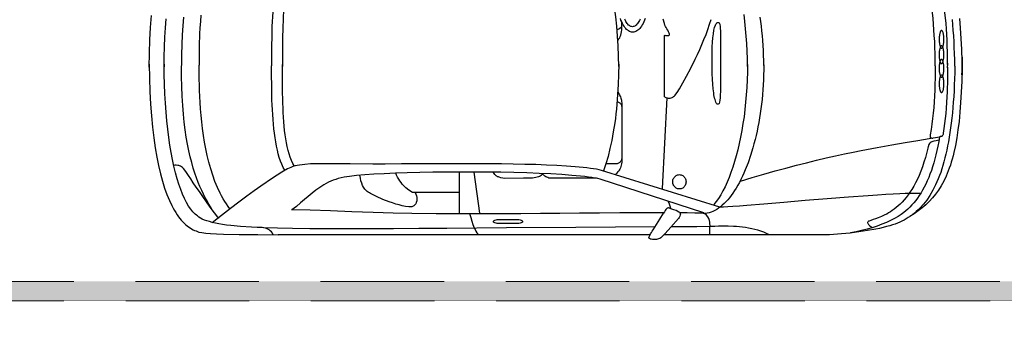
# Model space of a CAD drawing. Header units: millimetres. Extents: x 747415 to 1601423, y -236173 to 551995.
# Tile 38 of 256: x 937248 to 942312, y 6281 to 7826. Entities that reach past the tile are written whole.
import ezdxf

# ---------------------------------------------------------------- set-up
doc = ezdxf.new("R2010")
doc.units = ezdxf.units.MM
doc.header["$LTSCALE"] = 100
doc.header["$MEASUREMENT"] = 0
doc.linetypes.add('DASHED2', pattern=[9.525, 6.35, -3.175])
doc.layers.get('0').update_dxf_attribs({"linetype": 'CONTINUOUS', "lineweight": 0})
doc.layers.add('T--A9072_BELIJNING', color=7, linetype='CONTINUOUS', lineweight=0, true_color=0xffffff)
for name, color, linetype, lineweight in [('T--L9041_VERHARDING_Trottoir', 8, 'CONTINUOUS', 0), ('T--L9042_BEPLANTING', 90, 'CONTINUOUS', 0), ('T--L9067_BEHEERVOORZIENING_Belijning', 7, 'DASHED2', 0)]:
    doc.layers.add(name, color=color, linetype=linetype, lineweight=lineweight)
doc.layers.add('T--L9082_INRICHTING_SPECIFIEK_Auto', color=8, linetype='CONTINUOUS')

# ---------------------------------------------------------------- blocks, each defined once
blk = doc.blocks.new('auto17')
for p, q in [((703.6, 867.6), (1533.8, 867.6)), ((1604.8, 867.6), (3518.7, 867.6)), ((2512.2, 544.6), (2482.2, 756.8)), ((2587.5, 547), (2587.5, 756.8)), ((1540.9, 629.4), (1516.7, 162.7)), ((2588.4, 650.5), (2814.7, 650.5)), ((115.7, 361.8), (115.3, 362.7)), ((75.7, 9.3), (75.7, -1.4)), ((75.7, -15.2), (75.7, -2.9))]:
    blk.add_line(p, q)
for points in [[(576.9, 858.3), (598.7, 860.7), (620.2, 862.7), (641.6, 864.7), (662.6, 866.1), (683, 867.1), (703.1, 867.6)], [(991.7, 867.6), (1006, 860.7), (1020.8, 854.4), (1036, 849), (1051.3, 844.1), (1067, 839.6), (1082.7, 836.2), (1098.4, 833.3), (1114.1, 830.3), (1129.9, 828.4), (1145.6, 826.9), (1160.8, 825.4), (1175.6, 824.5), (1204.2, 823.5), (1230.4, 823), (1253.2, 823.5), (1272.8, 824.5), (1288, 824.9), (1297.5, 825.4), (1364.2, 825.9), (1429.9, 826.4), (1494.7, 826.4)], [(1297.1, 866.6), (1297.5, 856.8), (1297.5, 847.5), (1297.1, 838.2), (1297.1, 828.9), (1296.6, 820), (1297.1, 810.7), (1298, 801.9), (1300.4, 793.1), (1303.7, 784.3), (1308.5, 775.4), (1315.6, 767.1), (1324.7, 758.3)], [(1499.5, 732.3), (1484.7, 737.2), (1471.9, 741.6), (1458.1, 748.5), (1454.7, 750.4), (1452.3, 752.9), (1450.9, 755.8), (1450, 758.8), (1449.5, 762.2), (1450, 765.6), (1451.9, 772), (1455.2, 778.9), (1459.5, 784.3), (1498.1, 827.9), (1527.1, 860.7), (1544.8, 878.4), (1550, 882.3), (1555.7, 885.7), (1561.4, 888.2), (1567.2, 890.1), (1572.8, 891.6), (1578.1, 892.1), (1585.2, 892.1), (1592.4, 891.6), (1599.5, 890.1), (1602.9, 889.7), (1605.3, 888.7), (1607.6, 887.2), (1609.5, 885.7), (1610.5, 884.3), (1611, 882.8), (1610, 877.4), (1607.1, 870.5), (1602.9, 863.2), (1598.1, 855.3), (1593.8, 848.5), (1590, 842.6), (1572.4, 814.1), (1555.7, 786.7), (1536.7, 755.8)], [(2534.6, 758.3), (2527, 778.4), (2521.2, 797), (2516, 814.1), (2513.2, 823), (2509.8, 831.3), (2505.5, 839.6), (2501.2, 848.5), (2495.5, 857.3), (2488.4, 866.1)], [(4181.3, -9.3), (4179.9, 62.7), (4177.5, 130.9), (4173.7, 195.1), (4169.4, 256.4), (4163.7, 314.2), (4157.5, 368.1), (4149.9, 419.6), (4141.8, 467.6), (4132.7, 511.7), (4123.2, 553.9), (4112.7, 592.1), (4101.7, 627.4), (4089.8, 660.7), (4077.4, 690.6), (4064.6, 717.6), (4057.9, 730.4), (4051.3, 742.1), (4044.6, 753.4), (4037.5, 764.2), (4030.8, 774.4), (4023.6, 783.3), (4016, 792.1), (4008.9, 800.4), (4001.2, 807.8), (3994.1, 815.1), (3986.5, 821.5), (3978.9, 826.9), (3971.2, 832.3), (3963.6, 836.7), (3955.5, 841.1), (3947.9, 844.6), (3940.3, 847.5), (3932.2, 850), (3925.5, 853.4), (3911.2, 856.3), (3890.8, 858.8), (3865.5, 860.7), (3835, 862.2), (3799.3, 863.7), (3718.3, 865.6), (3623, 866.6), (3517.8, 867.6)], [(3543, 867.1), (3547.8, 858.8), (3553, 852.4), (3558.7, 846.5), (3564.9, 842.1), (3571.1, 838.2), (3577.8, 835.2), (3584.9, 833.3), (3592.6, 831.3), (3600.6, 830.3), (3608.8, 829.8), (3617.8, 829.3), (3626.8, 829.3)], [(37.6, 1), (38.1, 33.9), (39, 66.2), (40.5, 97.1), (41.9, 127.5), (43.8, 156.8), (45.7, 185.8), (48.1, 213.7), (50.5, 241.2), (53.3, 267.1), (56.2, 293.1), (59.5, 318.1), (62.9, 342.1), (66.7, 365.7), (70.5, 388.7), (74.8, 410.8), (79.1, 431.8), (83.8, 452.9), (88.6, 472.5), (93.8, 492.1), (99.1, 510.7), (104.8, 528.9), (110.5, 546.5), (116.7, 563.2), (123.3, 579.4), (136.7, 610.3), (151, 638.7), (166.2, 664.7), (182.4, 688.7), (199.6, 710.3), (217.7, 730.4), (226.7, 739.2), (236.7, 748), (246.2, 756.3), (256.3, 764.2), (266.7, 771.5), (277.2, 778.9), (287.7, 785.2), (298.6, 791.6), (310.1, 797), (321.5, 802.4), (333, 807.8), (344.9, 812.2), (357.7, 816.6), (372.5, 821), (388.7, 825.4), (405.8, 829.8), (424.9, 834.2), (444.4, 838.2), (486.3, 846), (531.1, 852.9), (576.9, 858.3)], [(116.2, 364.2), (120.5, 388.2), (124.8, 411.7), (130, 434.3), (135.2, 456.3), (140.5, 477.4), (146.2, 498), (152.4, 517.6), (158.6, 536.7), (165.7, 555.3), (172.4, 573), (179.6, 590.2), (187.2, 606.8), (195.3, 622.5), (203.4, 637.7), (211.9, 651.9), (220.5, 665.6), (229.6, 678.9), (239.1, 691.1), (248.6, 703.4), (258.6, 714.2), (268.6, 725), (279.1, 734.8), (290.1, 744.1), (301, 752.4), (314.4, 763.2), (330.1, 773.5), (348.2, 783.8), (368.2, 794.1), (389.6, 803.9), (413, 813.2), (437.3, 822.5), (463, 830.8), (489.6, 838.7), (517.3, 845.5), (545.9, 851.9), (574.4, 857.3)], [(121, 381.3), (133.4, 383.8), (145.3, 385.8), (155.7, 388.7), (160, 391.2), (164.3, 394.1), (168.1, 398), (171.5, 402.4), (173.8, 408.8), (175.8, 416.6), (175.8, 415.2), (182.4, 443.1), (189.6, 469.6), (196.7, 494.6), (204.8, 518.6), (212.9, 540.6), (221.5, 561.7), (230.5, 581.3), (239.6, 600), (249.1, 617.1), (258.6, 633.8), (268.6, 649), (278.6, 662.7), (288.6, 675.9), (298.6, 688.2), (308.7, 699), (319.1, 709.8), (329.1, 719.1), (339.6, 727.4), (349.6, 735.7), (359.6, 743.1), (369.2, 749.5), (378.7, 755.3), (388.2, 760.7), (397.7, 765.6), (415.4, 774), (431.5, 780.3), (445.9, 785.2), (458.7, 789.6), (469.7, 793.1), (477.8, 796.5), (481.1, 798), (483.5, 799.9), (484.9, 801.9), (486.3, 803.9), (486.3, 805.8), (485.8, 808.3), (482.5, 813.7), (475.4, 820.5), (463.5, 829.3)], [(1579.1, 826.9), (1986.8, 829.3), (2343.6, 831.8), (2651.3, 834.2), (2793.7, 835.7), (2924.7, 836.7), (3045.2, 837.2), (3158.6, 837.2), (3262.4, 837.2), (3355.8, 836.7), (3443.5, 835.7), (3522, 833.8), (3591.6, 831.3), (3655.9, 828.4), (3712.1, 824.5), (3760.7, 819.5), (3783.1, 817.1), (3804, 814.1), (3823.1, 811.2), (3840.7, 807.8), (3856.9, 803.9), (3871.7, 799.9), (3885.5, 796.1), (3897.4, 791.6), (3908.3, 786.7), (3917.9, 781.8), (3926, 776.4), (3933.1, 770.5), (3938.8, 766.1), (3945, 761.2), (3950.8, 755.8), (3956.5, 750), (3962.2, 743.1), (3967.4, 736.2), (3978.4, 720), (3989.3, 701.9), (3999.8, 681.3), (4009.8, 658.8), (4019.3, 634.3), (4028.9, 607.3), (4037.5, 578.9), (4046, 548), (4054.1, 515.2), (4061.7, 480.8), (4068.4, 444.6), (4075.1, 406.4), (4080.8, 366.7), (4086, 325), (4090.8, 281.8), (4094.6, 237.2), (4097.9, 191.2), (4100.8, 143.1), (4102.7, 93.6), (4103.7, 43.1), (4104.1, -9.3), (4104.1, 4.4), (4103.7, -48), (4102.7, -99), (4100.3, -148), (4097.9, -196), (4094.6, -242.6)], [(1.9, -49.5), (0.9, -44.6), (0, -32.3), (0, -16.2), (0, 0), (0, 12.2), (0.4, 17.7), (2.4, 77.9), (4.7, 134.3), (8.1, 187.2), (11.9, 237.2), (16.2, 284.3), (21.9, 327.9), (28.1, 369.6), (35.2, 408.3), (42.8, 444.1), (47.1, 461.3), (51.4, 477.9), (56.2, 493.6), (61, 509.3), (66.2, 524.5), (71.4, 538.7), (82.9, 566.1), (94.8, 591.6), (108.1, 615.6), (121.9, 637.7), (136.7, 658.3), (152.9, 677.9), (170, 696), (187.7, 713.2), (206.7, 728.9), (226.7, 744.6), (247.7, 759.3), (270.1, 773)], [(1246.1, 725), (1855.8, 536.7), (1867.7, 533.8), (1881, 530.8), (1896.3, 528.4), (1912.5, 525.9), (1930.1, 523.5), (1949.2, 521.5), (1990.1, 517.6), (2035.4, 514.2), (2085.4, 511.2), (2137.3, 508.8), (2192.6, 506.8), (2250.2, 505.4), (2309.3, 503.9), (2369.3, 503.4), (2430.3, 502.4), (2552.7, 501.9), (2671.3, 501.9), (2781.8, 502.9), (2883.8, 503.4), (2968.5, 503.9), (3030.9, 504.4), (3147.2, 503.4), (3242.4, 502.4), (3318.2, 502.4), (3352, 503.4), (3381.5, 505.9), (3407.7, 509.3), (3420.1, 511.2), (3431.1, 513.7), (3442, 517.1), (3452, 520.6), (3461.5, 524.5), (3470.1, 528.9), (3499.7, 546.1), (3546.3, 575.9), (3607.8, 618.1), (3642.1, 642.1), (3679.7, 669.5), (3720.7, 699.9), (3763.1, 732.3), (3808.8, 767.6), (3856.9, 805.8)], [(1535.7, 754.9), (1651.5, 754.9), (1760.5, 754.9), (1865.3, 755.8), (1967.8, 756.3), (2068.7, 757.3), (2168.8, 757.8), (2269.3, 758.8), (2372.7, 759.3), (2479.3, 759.7), (2589.4, 759.7), (2706.1, 759.3), (2830.9, 758.3), (2925.7, 756.3), (3030, 752.9), (3139.1, 749), (3248.1, 744.6), (3353.4, 741.1), (3450.1, 739.7)], [(2287.4, 809.3), (2383.6, 809.3), (2391.2, 808.8), (2397.4, 807.8), (2403.1, 806.3), (2407.4, 804.3), (2409.8, 801.9), (2410.8, 799.4), (2409.8, 796.5), (2407.4, 794.1), (2403.1, 792.1), (2397.4, 790.6), (2391.2, 789.6), (2383.6, 789.6), (2287.4, 789.6), (2280.2, 789.6), (2273.6, 790.6), (2268.3, 792.1), (2264, 794.1), (2261.6, 796.5), (2260.7, 799.4), (2261.6, 801.9), (2264, 804.3), (2268.3, 806.3), (2273.6, 807.8), (2280.2, 808.8), (2287.4, 809.3), (2287.4, 809.3)], [(3823.6, 782.8), (3845.9, 753.9), (3866.9, 725.4), (3886.9, 698), (3905.5, 671), (3923.1, 645.5), (3939.3, 622), (3954.6, 599.5), (3967.9, 579.9), (3979.4, 562.7), (3989.8, 547.5), (3998.4, 535.2), (4005.1, 527.4), (4010.3, 522), (4015.1, 518.1), (4019.8, 515.2), (4024.6, 512.7), (4028.9, 511.2), (4033.2, 510.3), (4041.7, 509.3), (4049.8, 509.8), (4057.4, 510.3)], [(1246.1, 724), (1240.8, 724.5), (1227, 724), (1205.1, 722.5), (1178.9, 720.5), (1146.1, 718.1), (1107, 715.2), (1019.8, 707.8), (917.9, 699.5), (807.4, 690.1), (695, 680.8), (584.9, 672), (483.5, 664.7), (436.3, 661.2), (393.4, 658.3), (355.3, 656.3), (321, 654.8), (293.4, 653.9), (272.5, 653.9), (213.9, 653.9)], [(1020.3, -6.4), (1020.3, 19.6), (1021.2, 45.6), (1022.2, 71.1), (1023.2, 96.6), (1025.1, 121.6), (1027, 146.6), (1029.3, 171.5), (1032.2, 195.6), (1035.1, 219.6), (1038.4, 243.6), (1042.2, 266.7), (1046.5, 289.7), (1050.3, 312.2), (1055.1, 334.8), (1059.8, 356.4), (1065.1, 377.9), (1070.8, 399), (1076.5, 419.6), (1088.4, 459.8), (1101.3, 497.5), (1115.6, 532.8), (1122.7, 549.9), (1130.3, 566.6), (1138, 582.3), (1146.1, 598), (1154.2, 612.7), (1162.3, 626.9), (1170.8, 640.1), (1179.4, 653.4), (1188, 665.2), (1197, 676.9), (1206.1, 687.7), (1215.1, 697.5), (1224.2, 707.3), (1233.7, 715.7), (1243.2, 723.5), (1252.7, 730.8), (1262.3, 737.2), (1272.3, 742.6), (1281.8, 747.5), (1291.8, 751.4), (1301.8, 754.4), (1311.8, 756.8), (1321.8, 757.8), (1331.8, 758.3)], [(1104.2, -7.8), (1104.6, 31.9), (1105.6, 71.1), (1107.5, 110.3), (1110.3, 148.5), (1113.7, 186.3), (1117.5, 223.5), (1122.2, 260.3), (1127.5, 295.6), (1133.2, 330.4), (1139.9, 364.7), (1146.5, 398), (1154.2, 429.9), (1162.3, 460.8), (1170.8, 490.7), (1179.9, 519.1), (1189.4, 546.5), (1198.9, 572.5), (1209.4, 597), (1219.9, 620.5), (1230.8, 642.1), (1241.8, 661.7), (1253.2, 680.3), (1265.1, 697), (1277, 711.7)], [(1329.4, 754.9), (1862.5, 581.3), (1874.4, 578.4), (1888.7, 575.5), (1904.9, 573), (1922, 570.5), (1941.6, 568.1), (1962.5, 565.7), (2008.2, 561.7), (2059.7, 557.8), (2115.9, 554.4), (2175.9, 551.9), (2239.2, 549.5), (2305.5, 547.5), (2373.6, 546.1), (2443.1, 545.1), (2513.6, 544.6), (2584.1, 544.6), (2653.7, 545.1), (2722.3, 546.1), (2789.4, 547), (2853.7, 549), (2914.7, 551), (2972.3, 553.4), (3025.2, 556.3), (3072.4, 559.3), (3115.7, 563.2), (3151.5, 567.1), (3179.1, 571.5), (3194.3, 574.5), (3208.6, 578.4), (3221.9, 582.3), (3235.3, 587.2), (3247.7, 592.1), (3259.6, 597.5), (3271, 603.4), (3282.5, 609.8), (3292.9, 616.6), (3303.4, 623.5), (3313.9, 630.3), (3323.9, 638.2), (3343.4, 653.4), (3363, 670), (3383, 686.7), (3403, 703.9), (3424.4, 721.5), (3447.8, 738.7)], [(1333.7, 756.3), (1375.2, 755.8), (1414.2, 755.3), (1453.3, 754.9)], [(1499, 732.8), (1502.4, 731.8), (1505.2, 730.8), (1507.6, 729.9), (1510, 729.4), (1512.4, 729.4), (1515.2, 729.9), (1517.6, 731.3), (1520.5, 733.8), (1523.8, 737.2), (1527.6, 742.1), (1531.9, 748.5), (1536.7, 756.3)], [(1511.9, 696.5), (1507.6, 708.3), (1503.8, 718.6), (1500.9, 731.3)], [(2812.8, 650.5), (2809.4, 658.3), (2807.1, 667.1), (2805.6, 675.9), (2805.1, 684.7), (2805.6, 693.1), (2807.6, 700.9), (2810.4, 708.3), (2814.7, 714.2), (2820.4, 719.1), (2823.3, 721), (2827.1, 722.5), (2830.9, 723.5), (2835.2, 724), (2839.9, 724.5), (2845.2, 724), (2862.3, 721.5), (2879.5, 718.1), (2896.1, 714.2), (2913.3, 709.3), (2929.9, 703.9), (2946.6, 698), (2980, 685.2), (3012.4, 670.5), (3043.3, 654.8), (3049, 651.9), (3054.3, 648.5), (3059.5, 644.6), (3063.8, 640.6), (3068.1, 636.8), (3071.9, 632.3), (3078.6, 623), (3083.8, 613.2), (3088.1, 602.4)], [(3766.4, 733.8), (3775.5, 721.5), (3784.5, 708.8), (3793.1, 695.5), (3801.2, 681.8), (3808.8, 667.6), (3816.4, 653.4), (3830.2, 624), (3843.1, 592.6), (3854.5, 560.7), (3865, 527.9), (3874.6, 494.1), (3882.6, 460.3), (3890.3, 425.5), (3896.4, 391.2), (3902.2, 356.4), (3906.9, 321.5), (3911.2, 287.2), (3914.6, 253.4), (3917.4, 220.1), (3919.3, 187.2), (3921.2, 155.9), (3922.6, 125.5), (3923.1, 96.1), (3923.6, 68.6), (3924.1, 42.2), (3924.1, 17.7), (3923.6, -4.4)], [(3856.9, 738.7), (3865.5, 724.5), (3874.6, 709.8), (3883.6, 693.6), (3893.1, 676.9), (3902.2, 658.8), (3911.2, 639.7), (3920.3, 619.6), (3929.3, 598), (3937.9, 574.5), (3946.5, 549.9), (3955.1, 524), (3962.7, 496), (3970.3, 466.7), (3977.4, 435.3), (3984.1, 401.4), (3990.3, 366.1), (3996, 328.4), (4000.8, 288.2), (4005.1, 246.6), (4008.9, 202), (4011.2, 154.9), (4013.6, 105.4), (4014.6, 53.4), (4014.6, -2)], [(1420.4, 594.6), (1420.9, 599.5), (1421.4, 604.4), (1423.3, 609.3), (1425.2, 613.2), (1427.6, 617.6), (1430.4, 621), (1433.8, 624), (1437.1, 626.9), (1441.4, 628.9), (1445.7, 630.3), (1450, 631.3), (1454.7, 631.8), (1459.5, 631.3), (1463.8, 630.3), (1468.1, 628.9), (1471.9, 626.9), (1475.2, 624), (1478.6, 621), (1481.4, 617.6), (1483.8, 613.2), (1485.7, 609.3), (1487.6, 604.4), (1488.5, 599.5), (1488.5, 594.6), (1488.5, 589.7), (1487.6, 584.8), (1485.7, 580.4), (1483.8, 575.9), (1481.4, 572), (1478.6, 568.6), (1475.2, 565.7), (1471.9, 562.7), (1468.1, 560.7), (1463.8, 559.3), (1459.5, 558.3), (1454.7, 557.8), (1450, 558.3), (1445.7, 559.3), (1441.4, 560.7), (1437.1, 562.7), (1433.8, 565.7), (1430.4, 568.6), (1427.6, 572), (1425.2, 575.9), (1423.3, 580.4), (1421.4, 584.8), (1420.9, 589.7), (1420.4, 594.6), (1420.4, 594.6)], [(2814.7, 650.5), (2827.1, 650.5), (2845.2, 637.7), (2860.9, 626), (2874.2, 613.2), (2880.4, 606.3), (2886.1, 599), (2892.3, 590.7), (2898, 581.8), (2903.8, 571.5), (2909.9, 560.3), (2913.3, 550.9)], [(1140.8, 591.1), (1079.4, 572.5), (1019.8, 555.3), (962.7, 539.2), (906.4, 524), (852.1, 509.8), (800.2, 496.6), (748.8, 484.3), (699.7, 472.5), (652.1, 462.2), (605.9, 451.9), (561.6, 442.6), (519.2, 434.3), (436.8, 418.6), (361.5, 404.9), (292.9, 393.6), (228.1, 382.8), (169.5, 373), (117.2, 364.2)], [(1771.4, 134.9), (1762.4, 148), (1760.1, 153.4), (1757.7, 158.8), (1755.3, 164.2), (1753.9, 170.1), (1752.5, 176), (1751.5, 181.9), (1750.5, 188.2), (1750.5, 194.6), (1750.5, 486.2), (1751, 494.1), (1752, 501.9), (1753.4, 509.3), (1755.8, 516.1), (1758.2, 523), (1761, 529.4), (1764.4, 535.7), (1768.2, 541.2), (1772, 546.1), (1776.3, 550.4), (1785.2, 558.5)], [(1880.7, 576.4), (2093.5, 576.4), (2103, 576.9), (2111.6, 576.9), (2118.8, 576.4), (2125.9, 575.5), (2131.6, 573.5), (2136.8, 571.5), (2141.6, 569.1), (2145.9, 566.1), (2149.7, 563.2), (2153.1, 559.8), (2155.9, 555.8), (2158.7, 551.9)], [(2157.3, 555.4), (2165.9, 562.7), (2169.7, 565.2), (2174.5, 567.1), (2179.7, 569.6), (2185.9, 571), (2193.1, 573), (2200.7, 574.5), (2209.2, 575.5), (2219.3, 576.4), (2230.2, 576.9), (2242.1, 576.9), (2255.4, 576.4), (2353.6, 577.4)], [(2353.6, 577.4), (2363.1, 575.9), (2372.2, 574), (2380.7, 571.5), (2385, 570.1), (2389.3, 568.6), (2393.6, 566.1), (2397.4, 563.7), (2400.7, 560.7), (2404.5, 556.8), (2407.4, 552.9), (2412.5, 545.5)], [(3088.1, 602.4), (3092.4, 589.7), (3095.2, 575.9), (3097.6, 561.6)], [(1766.7, -10.3), (1767.2, 43.1), (1769.1, 95.1), (1772, 146.1), (1773.9, 171.5), (1775.8, 196.6), (1778.2, 221.1), (1781, 245.1), (1783.9, 269.1), (1787.2, 292.1), (1794.4, 338.2), (1802.5, 382.3), (1811.5, 424.5), (1821.5, 465.2), (1832.5, 503.4), (1844.4, 539.2)], [(3434.4, 515.2), (3442, 500.9), (3449.2, 485.8), (3455.4, 469.1), (3461.5, 451.9), (3466.3, 433.8), (3471.1, 414.2), (3475.4, 394.6), (3478.7, 374), (3482, 352.9), (3484.9, 330.9), (3487.3, 308.8), (3489.2, 285.8), (3490.6, 262.2), (3492, 238.7), (3493, 214.7), (3493.9, 190.2), (3494.4, 165.7), (3494.9, 140.7), (3495.4, 91.2), (3495.4, 41.2), (3495.4, -7.8)], [(3484.4, 534.8), (3492, 520.6), (3499.7, 504.9), (3505.9, 488.2), (3512, 470.6), (3517.3, 451.4), (3522, 431.8), (3526.8, 411.2), (3530.6, 390.2), (3533.9, 368.1), (3537.3, 345.6), (3540.2, 322), (3542.5, 298.5), (3544.4, 274), (3545.9, 249.5), (3547.3, 224.5), (3548.7, 199.5), (3549.7, 174.5), (3550.1, 149), (3551.1, 98), (3551.6, 47.6), (3551.6, -2)], [(1774.6, 181.4), (1764.4, 186.8), (1761.5, 189.2), (1758.6, 191.7), (1756.3, 194.6), (1754.3, 197.5), (1752.9, 201.5), (1751.5, 204.9), (1750.5, 208.8), (1750.5, 212.7), (1750.5, 470.6), (1750.5, 474.5), (1751.5, 478.9), (1752.9, 482.3), (1754.3, 486.2), (1756.3, 489.7), (1759.1, 492.6), (1761.5, 495.5), (1764.4, 498), (1767.7, 500), (1771, 501.4), (1774.8, 502.4), (1778.7, 502.4), (1832.1, 502.4)], [(74.8, 5.9), (75.3, 69.6), (77.1, 130.4), (80.5, 187.8), (82.9, 215.7), (84.8, 243.1), (87.6, 269.6), (90.5, 295.6), (93.8, 321.1), (97.6, 345.6), (97.6, 345.6), (97.6, 346.6), (97.6, 347), (98.6, 351.4), (100, 354.4), (101, 356.8), (102.4, 358.8), (103.8, 360.3), (105.7, 361.3), (109.1, 362.2), (112.9, 362.7), (117.2, 363.7)], [(139.1, -1.4), (139.1, 30.4), (139.6, 61.8), (140.5, 92.6), (141.5, 123), (142.4, 153.4), (144.3, 183.3), (146.7, 212.7), (149.1, 241.7), (152.4, 270.1), (155.7, 298.5), (160, 326), (164.8, 353.4), (165.3, 356.8), (164.8, 359.8), (164.8, 362.7), (164.3, 365.2), (163.4, 366.7), (162.4, 367.6), (160.5, 368.6), (158.6, 369.6), (155.3, 370.6), (151.5, 371.1)], [(1243.7, -13.2), (1243.7, 42.7), (1243.2, 91.2), (1243.7, 130.9), (1244.2, 148.5), (1245.1, 163.2), (1246.1, 175), (1247.5, 184.8), (1249.4, 191.7), (1252.3, 194.6), (1255.2, 196.1), (1258, 196.1), (1260.4, 195.1), (1262.8, 192.6), (1265.1, 189.2), (1267.5, 184.8), (1269.4, 179.4), (1271.3, 172.5), (1273.2, 165.2), (1275.1, 156.8), (1276.6, 148), (1278, 138.2), (1280.9, 116.7), (1282.8, 93.1), (1284.7, 67.2), (1285.6, 39.7), (1286.6, 11.8), (1286.6, -17.1), (1286.6, -45.6), (1286.1, -73), (1285.2, -99), (1283.7, -123.5), (1281.8, -146), (1279.4, -166.1), (1276.6, -183.8), (1273.2, -199), (1269, -210.3), (1266.6, -215.2), (1264.2, -218.6), (1261.3, -221.6), (1258.5, -223.5), (1255.6, -224.5), (1252.3, -224), (1250.9, -223.5), (1249.4, -221.6), (1248, -218.6), (1247, -215.7), (1246.1, -211.2), (1245.1, -205.8), (1244.2, -194.1), (1243.2, -178.9), (1243.2, -160.7), (1242.8, -119.6), (1243.2, -69.6), (1243.7, -13.2), (1243.7, -13.2)], [(1531.4, 158.8), (1524.3, 161.8), (1517.6, 163.2), (1511.9, 164.2), (1506.2, 164.7), (1501.4, 164.2), (1496.7, 163.2), (1492.4, 161.8), (1488.1, 159.3), (1484.2, 156.4), (1480.4, 152.9), (1476.6, 149), (1472.8, 144.6), (1466.6, 135.8), (1454.2, 116.2), (1437.1, 86.8), (1417.6, 52), (1395.7, 10.3), (1372.8, -36.3), (1360.9, -60.3), (1349.4, -85.3), (1338.5, -111.3), (1328, -136.7), (1317.5, -162.7), (1308.5, -188.7), (1299.4, -214.7), (1291.8, -240.2)], [(1531.4, 157.8), (1531.4, -157.8), (1528.6, -158.3), (1525.2, -157.8), (1521.9, -157.3), (1518.1, -156.8), (1514.7, -156.4), (1511.9, -156.4), (1509, -156.8), (1507.1, -158.3), (1506.2, -160.7), (1506.2, -164.2), (1507.6, -169.1), (1510.5, -176), (1514.7, -184.3), (1518.5, -191.6), (1521.9, -197.5), (1525.2, -203.9), (1528.6, -210.3), (1531.4, -218.6), (1537.6, -240.7)], [(1.4, 44.6), (0, 27), (0, -6.8), (0.4, -25), (2.4, -85.3), (4.7, -141.6), (8.1, -194.1), (11.9, -244.6)], [(37.6, 1), (38.1, -31.8), (39.5, -64.2), (40.5, -95.1), (41.9, -125.4), (43.8, -155.4), (45.7, -183.8), (48.1, -212.2), (50.5, -239.7)], [(1104.2, 2.5), (1104.6, -37.2), (1105.6, -76.5), (1107.5, -115.7), (1110.3, -153.9), (1113.7, -191.6), (1117.5, -228.4), (1122.2, -265.2)], [(1766.7, 2), (1767.2, -51), (1769.1, -103.4), (1772, -154.4), (1776.3, -204.4), (1781.5, -252.9), (1787.7, -299.9), (1794.8, -345.6), (1803.4, -389.7), (1812.5, -431.3), (1822.5, -471.5), (1833.4, -509.8), (1844.9, -544.4)], [(3435.8, -519.6), (3443.5, -505.3), (3450.6, -490.1), (3456.8, -473.5), (3462.5, -456.3), (3467.7, -438.2), (3472, -419.1), (3476.3, -399), (3480.1, -378.4), (3483, -357.3), (3485.8, -335.8), (3487.7, -313.2), (3489.7, -290.1), (3492.5, -243.6), (3494.4, -195.1), (3494.9, -145.6), (3495.4, -96.1), (3495.4, -46.1), (3495.4, 2.9)], [(4181.3, 5.4), (4179.9, -66.7), (4177.5, -134.8), (4173.7, -199), (4169.4, -260.8)], [(75.7, -8.8), (75.7, -41.2), (76.2, -72.5), (77.1, -102.9), (78.1, -133.3), (79.5, -162.7), (81.4, -191.6), (83.3, -219.6), (85.7, -247.5), (88.6, -274), (91.4, -300.5), (94.8, -325.9), (98.6, -351), (99.5, -355.3), (101, -358.8), (101.9, -361.2), (103.4, -363.2), (104.8, -364.2), (106.7, -365.1), (110, -366.1), (113.8, -366.6), (118.1, -367.6)], [(139.1, -1.4), (139.1, -33.3), (139.6, -64.7), (140.5, -95.6), (141.5, -126.5), (143.4, -156.8), (145.3, -186.7), (147.6, -216.2), (150, -245.1), (153.4, -274), (157.2, -301.9), (161.5, -329.9), (166.2, -357.3), (166.2, -360.7), (165.7, -363.7), (165.7, -366.6), (165.3, -369.1), (164.3, -370.5), (163.4, -371.5), (161.5, -372.5), (159.6, -373.5), (156.2, -374.5), (152.4, -375)], [(1020.8, -2.9), (1020.8, -28.9), (1021.7, -54.9), (1022.7, -80.4), (1023.7, -105.9), (1025.5, -130.8), (1027.5, -155.4), (1029.8, -180.4), (1032.7, -204.4), (1035.6, -228.4), (1039.4, -251.9)], [(3485.8, -539.2), (3493.5, -525), (3500.6, -509.2), (3507.3, -492.6), (3513, -474.9), (3518.7, -455.8), (3523.5, -436.2), (3527.8, -415.6), (3531.6, -394.6), (3535.4, -372.5), (3538.2, -349.5), (3541.1, -326.4), (3543.5, -302.4), (3545.4, -278.4), (3546.8, -253.9), (3548.3, -228.9), (3549.7, -203.9), (3550.6, -178.4), (3551.1, -152.9), (3552.1, -102), (3552.5, -51.5), (3552.5, -2)], [(3915, -261.3), (3917.9, -228.4), (3920.3, -196), (3921.7, -165.2), (3924.1, -104.9), (3924.6, -51.5), (3924.1, -5.4)], [(4005.1, -251.4), (4008.9, -206.8), (4011.2, -159.8), (4013.6, -110.3), (4014.6, -58.3), (4014.6, -2.9)], [(1770.7, -131), (1765.3, -139.7), (1761.5, -145.6), (1758.6, -151.9), (1756.3, -159.3), (1753.9, -167.6), (1752, -176), (1751, -185.8), (1750.5, -196), (1750.5, -207.3), (1751.3, -228.1)], [(1631, -244.6), (1634.3, -235.8), (1637.6, -227.4), (1641.4, -219.1), (1645.3, -211.7), (1649.5, -204.9), (1653.8, -199), (1658.6, -193.1), (1663.4, -188.2), (1668.1, -183.8), (1672.9, -180.4), (1678.1, -177.9), (1683.4, -175.5), (1688.6, -174.5), (1694.3, -174), (1700, -174.5), (1705.3, -175.5), (1710.5, -177.9), (1715.8, -180.4), (1720.5, -183.8), (1725.8, -188.2), (1730.5, -193.1), (1734.8, -199), (1739.1, -204.9), (1743.4, -211.7), (1747.7, -219.1), (1751, -227.4), (1754.8, -235.8), (1758.2, -244.6)], [(1656.7, -240.7), (1660, -234.3), (1662.9, -228.4), (1666.2, -223.5), (1669.5, -218.6), (1672.9, -214.7), (1676.7, -210.8), (1680.5, -207.8), (1684.3, -205.4), (1688.1, -203.9), (1691.9, -202.9), (1696.2, -202.4), (1700.5, -202.9), (1704.3, -203.9), (1708.1, -205.4), (1711.9, -207.8), (1715.8, -210.8), (1719.1, -214.7), (1722.9, -218.6), (1726.2, -223.5), (1729.6, -228.4), (1732.5, -234.3), (1735.3, -240.7)], [(1774.8, -187.9), (1768.6, -189.7), (1765.8, -191.1), (1762.9, -192.6), (1750.5, -203.2)]]:
    blk.add_lwpolyline(points)
for points in [[(106.2, 45.7, 0.160669), (108.6, 46.6, 0.089762), (110.9, 49.1, 0.048317), (113, 53.3, 0.029972), (114.8, 59, 0.021217), (116.4, 65.8, 0.016703), (117.5, 73.7, 0.014363), (118.3, 82.2, 0.013351), (118.5, 91, 0.013351), (118.3, 99.9, 0.014363), (117.6, 108.4, 0.016703), (116.5, 116.3, 0.021217), (115, 123.1, 0.029972), (113.2, 128.8, 0.048317), (111.1, 133, 0.089762), (108.8, 135.6, 0.160669), (106.5, 136.5, 0.160669), (104.1, 135.6, 0.089762), (101.8, 133, 0.048317), (99.7, 128.8, 0.029972), (97.8, 123.2, 0.021217), (96.3, 116.3, 0.016703), (95.1, 108.5, 0.014363), (94.4, 100, 0.013351), (94.1, 91.1, 0.013351), (94.3, 82.3, 0.014363), (95, 73.8, 0.016703), (96.1, 65.9, 0.021217), (97.6, 59, 0.029972), (99.4, 53.4, 0.048317), (101.5, 49.2, 0.089762), (103.8, 46.6, 0.160669)], [(106.7, -33.6, 0.159094), (109.2, -32.7, 0.089825), (111.5, -30.1, 0.048671), (113.6, -25.9, 0.03028), (115.4, -20.3, 0.021465), (116.9, -13.4, 0.01691), (118, -5.5, 0.014547), (118.6, 3, 0.013523), (118.8, 11.8, 0.013523), (118.5, 20.7, 0.014547), (117.8, 29.2, 0.01691), (116.6, 37, 0.021465), (115, 43.9, 0.03028), (113.1, 49.5, 0.048671), (110.9, 53.7, 0.089825), (108.6, 56.3, 0.159094), (106.2, 57.1, 0.159094), (103.8, 56.3, 0.089825), (101.5, 53.7, 0.048671), (99.4, 49.5, 0.03028), (97.5, 43.8, 0.021465), (96, 36.9, 0.01691), (94.9, 29.1, 0.014547), (94.3, 20.5, 0.013523), (94.1, 11.7, 0.013523), (94.4, 2.8, 0.014547), (95.2, -5.7, 0.01691), (96.4, -13.5, 0.021465), (97.9, -20.4, 0.03028), (99.8, -26, 0.048671), (102, -30.2, 0.089825), (104.3, -32.7, 0.159094)], [(106.2, -103.6, 0.159111), (108.6, -102.8, 0.089825), (110.9, -100.2, 0.048668), (113.1, -96, 0.030277), (115, -90.4, 0.021462), (116.6, -83.5, 0.016908), (117.8, -75.7, 0.014545), (118.5, -67.2, 0.013521), (118.8, -58.3, 0.013521), (118.6, -49.5, 0.014545), (118, -41, 0.016908), (116.9, -33.1, 0.021462), (115.4, -26.2, 0.030277), (113.6, -20.6, 0.048668), (111.5, -16.4, 0.089825), (109.2, -13.8, 0.159111), (106.7, -12.9, 0.159111), (104.3, -13.7, 0.089825), (102, -16.3, 0.048668), (99.8, -20.5, 0.030277), (97.9, -26.1, 0.021462), (96.4, -33, 0.016908), (95.2, -40.8, 0.014545), (94.4, -49.3, 0.013521), (94.1, -58.2, 0.013521), (94.3, -67, 0.014545), (94.9, -75.5, 0.016908), (96, -83.4, 0.021462), (97.5, -90.3, 0.030277), (99.4, -95.9, 0.048668), (101.5, -100.1, 0.089825), (103.8, -102.7, 0.159111)], [(106.5, -182.9, 0.160669), (108.8, -182.1, 0.089762), (111.1, -179.5, 0.048317), (113.2, -175.3, 0.029972), (115, -169.6, 0.021217), (116.5, -162.7, 0.016703), (117.6, -154.9, 0.014363), (118.3, -146.4, 0.013351), (118.5, -137.5, 0.013351), (118.3, -128.7, 0.014363), (117.5, -120.2, 0.016703), (116.4, -112.3, 0.021217), (114.8, -105.5, 0.029972), (113, -99.8, 0.048317), (110.9, -95.6, 0.089762), (108.6, -93.1, 0.160669), (106.2, -92.2, 0.160669), (103.8, -93.1, 0.089762), (101.5, -95.7, 0.048317), (99.4, -99.9, 0.029972), (97.6, -105.5, 0.021217), (96.1, -112.4, 0.016703), (95, -120.2, 0.014363), (94.3, -128.8, 0.013351), (94.1, -137.6, 0.013351), (94.4, -146.5, 0.014363), (95.1, -155, 0.016703), (96.3, -162.8, 0.021217), (97.8, -169.7, 0.029972), (99.7, -175.3, 0.048317), (101.8, -179.5, 0.089762), (104.1, -182.1, 0.160669)]]:
    blk.add_lwpolyline(points, format="xyb", close=True)
blk = doc.blocks.new('9041_parkeerplaats_6000x2500_belijning')
at = {"layer": 'T--A9072_BELIJNING', "linetype": 'Continuous'}
h = blk.add_hatch(color=256, dxfattribs=at)
h.paths.add_polyline_path([(1150, -2950), (1150, 2950), (-1150, 2950), (-1150, -2950)], flags=16)
h.paths.add_polyline_path([(1250, -3000), (1250, 3000), (-1250, 3000), (-1250, -3000)])
at = {"layer": 'T--L9067_BEHEERVOORZIENING_Belijning'}
for points in [[(1250, -3000), (1250, 3000), (-1250, 3000), (-1250, -3000)], [(1150, -2950), (1150, 2950), (-1150, 2950), (-1150, -2950)]]:
    blk.add_lwpolyline(points, close=True, dxfattribs=at)
blk = doc.blocks.new('*U306')
at = {"layer": 'T--L9067_BEHEERVOORZIENING_Belijning', "linetype": 'Continuous', "rotation": 270}
blk.add_blockref('9041_parkeerplaats_6000x2500_belijning', (0, 0, -0.5), dxfattribs=at)
blk = doc.blocks.new('*U307')
at = {"layer": 'T--L9067_BEHEERVOORZIENING_Belijning', "color": 0, "linetype": 'ByBlock', "lineweight": -2, "transparency": 16777216}
blk.add_blockref('*U306', (18000, 0), dxfattribs=at)

msp = doc.modelspace()

# ---------------------------------------------------------------- hatches: boundary and pattern name
at = {"layer": 'T--L9042_BEPLANTING', "linetype": 'Continuous'}
h = msp.add_hatch(dxfattribs=at)
h.set_pattern_fill('GRASS', color=256, scale=1500)
h.paths.add_polyline_path([(920694.889, 43104.951), (919423.058, 43389.519), (919663.241, 44462.977), (920834.286, 44200.96), (920854.106, 44289.542), (911553.104, 53727.654), (907101.671, 58246.391), (906991.232, 58348.85, -1.02315222), (906776.086, 58557.812), (898746.213, 66722.213), (897908, 66189.5), (894729.901, 63976.966), (893482.951, 63356.733), (892236, 62736.5), (889636.259, 61298.747), (888428.879, 60798.373), (885691, 59567.5), (882511.819, 58193.213), (881169.461, 57090.189), (878449.993, 54926.973), (875696.457, 52807.135), (872909.545, 50731.213), (871727.289, 49870.83), (870089.955, 48699.731), (867238.399, 46713.204), (864355.591, 44772.135), (861442.256, 42877.016), (858499.128, 41028.326), (855526.946, 39226.534), (852526.456, 37472.096), (849498.415, 35765.457), (846443.582, 34107.05), (843362.726, 32497.295), (840256.623, 30936.601), (839530.122, 30585.893), (840912.01, 27502.757), (840976.783, 27531.267), (844195.577, 20218.302), (844027.811, 20144.459), (846245.82, 13423.487), (846596.639, 13577.9), (846659.606, 13387.099), (845157.962, 12726.152), (846474.404, 9735.191), (846670.754, 9289.082), (850502.865, 582.514), (854447.832, -7566.502), (857401.96, -14113.687), (857801.96, -15037.267), (858684.862, -16305.094), (859061.462, -16649.146), (859470.142, -16941.517), (859917.5, -17174.693), (860389.423, -17349.59), (860879.312, -17473.72), (861378.739, -17526.373), (861888.62, -17521.661), (862379.813, -17447.301), (866958.533, -16810.337), (873676.476, -16162.232), (880268.847, -15763.188), (887268.263, -15521.99), (894239.26, -15388.923), (901232.603, -15381.953), (932291.459, -15402.049), (933890.747, -15369.225), (935486.375, -15279.952), (937084.943, -15126.714), (938664.823, -14903.829), (940241.044, -14624.494), (942226.528, -14318.627), (944224.099, -14089.92), (946226.246, -13931.776), (948232.967, -13844.195), (948414.6, -13804.076), (948563.433, -13695.224), (948667.184, -13546.78), (948955.369, -12854.935), (949171.162, -12139.44), (949227.086, -11909.065), (949370.486, -11169.919), (949449.008, -10413.722), (949456.967, -9662.099), (949408.476, -8914.136), (948111.05, 3901.008), (947631.05, 3901.008), (947631.05, 3966.008), (944521.05, 3966.008), (944521.05, 3901.008), (944041.05, 3901.008), (944041.05, 3966.008), (941171.05, 3966.008), (941171.05, 3901.008), (940691.05, 3901.008), (940691.05, 3966.008), (937581.05, 3966.008), (937581.05, 3901.008), (937101.05, 3901.008), (937101.05, 3966.008), (933991.05, 3966.008), (933991.05, 3901.008), (933511.05, 3901.008), (933511.05, 3966.008), (930641.05, 3966.008), (930641.05, 3901.008), (930161.05, 3901.008), (930161.05, 3966.008), (927051.05, 3966.008), (927051.05, 3901.008), (926571.05, 3901.008), (926571.05, 3966.008), (923461.05, 3966.008), (923461.05, 3901.008), (922981.05, 3901.008), (922981.05, 3966.008), (920111.05, 3966.008), (920111.05, 3901.008), (919631.05, 3901.008), (919631.05, 3966.008), (916521.05, 3966.008), (916521.05, 3901.008), (916041.05, 3901.008), (916041.05, 3966.008), (912931.05, 3966.008), (912931.05, 3901.008), (912451.05, 3901.008), (912451.05, 4381.008)])
h.paths.add_polyline_path([(901357.835, 41519.972, -0.32659314), (907260.057, 41488.688), (907750.923, 41125.77, -0.31969847), (909549.802, 35610.67), (897623.84, -2461.312, -0.31830381), (893025.303, -5963.699), (870593.58, -6739.611, -0.31258463), (865802.917, -3659.83), (861101.696, 7663.472, -0.34763823), (862789.795, 13632.461)], flags=16)

# ---------------------------------------------------------------- linework, layer by layer
at = {"layer": 'T--L9041_VERHARDING_Trottoir', "linetype": 'Continuous', "const_width": 1}
msp.add_lwpolyline([(915281.154, 6381.008), (948111.05, 6381.008)], dxfattribs=at)

# ---------------------------------------------------------------- block references
at = {"layer": 'T--L9067_BEHEERVOORZIENING_Belijning', "linetype": 'Continuous'}
msp.add_blockref('*U307', (921841.05, 7631.008, 0.5), dxfattribs=at)
at = {"layer": 'T--L9082_INRICHTING_SPECIFIEK_Auto', "rotation": 180}
msp.add_blockref('auto17', (942095.5, 7588), dxfattribs=at)

doc.saveas('drawing.dxf')
